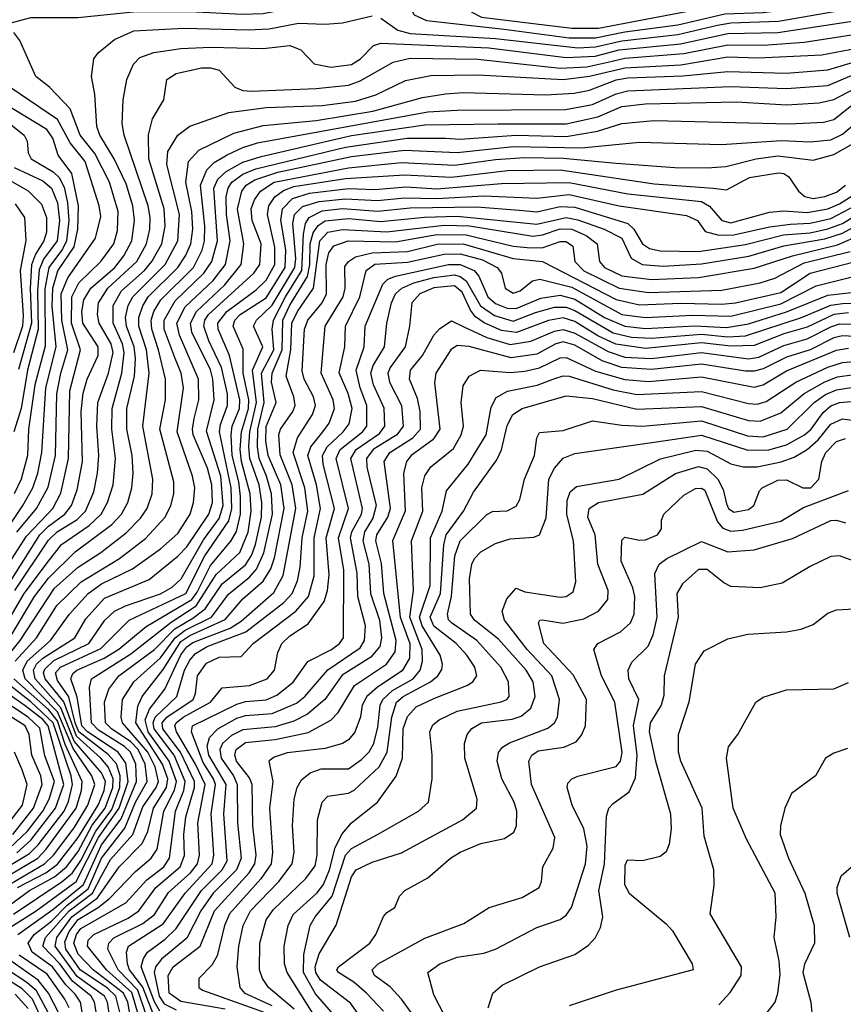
# Model space of a CAD drawing. Extents: x 997026 to 1115308, y 536381 to 619039.
# Tile 165 of 256: x 1023917 to 1026718, y 557927 to 561278. Entities that reach past the tile are written whole.
import ezdxf

# ---------------------------------------------------------------- set-up
doc = ezdxf.new("R2010")
doc.units = 0

msp = doc.modelspace()

# ---------------------------------------------------------------- linework, layer by layer
at = {"layer": '0CON20XD'}
for points in [[(1023855, 561442.5), (1023925, 561410.6), (1024025.7, 561385.7), (1024115, 561370.2), (1024325, 561357.3), (1024715, 561349.7), (1024855, 561371.5), (1024965, 561370.9), (1025115, 561402.2), (1025146.9, 561403.1), (1025395, 561375.6), (1025415, 561363), (1025453.8, 561303.8), (1025487, 561287), (1025795, 561249.2), (1025885, 561249), (1026301.8, 561328.2), (1026505, 561344.6), (1026725.1, 561405.1)], [(1023883.3, 561266.7), (1023954.5, 561285.5), (1024114.8, 561285.2), (1024313.8, 561306.2), (1024495, 561305.7), (1024673.5, 561296.5), (1024745, 561299.7), (1024855, 561321.2), (1025025, 561328.8), (1025143.9, 561353.9), (1025198.9, 561348.9), (1025235, 561336.9), (1025258.1, 561295), (1025300, 561275), (1025564.4, 561245.6), (1025785, 561216.6), (1025875, 561216.2), (1025975, 561237), (1026155, 561260.6), (1026315, 561298.4), (1026445, 561302.5), (1026518.4, 561311.6), (1026725, 561358.5)], [(1025145, 561283.7), (1025202.4, 561242.4), (1025245, 561230.6), (1025534.6, 561214.6), (1025815, 561182.1), (1025875, 561185.4), (1025965, 561206.6), (1026155, 561227.2), (1026290, 561260), (1026335, 561267.5), (1026496.9, 561273.1), (1026765, 561319.9)], [(1023807.4, 559245), (1023985, 559524.6), (1024015, 559554.7), (1024069.8, 559595), (1024092.6, 559625), (1024111.9, 559678.1), (1024130.7, 559775), (1024126.1, 559945), (1024133, 560007), (1024145.9, 560055), (1024183.5, 560135), (1024183.6, 560165), (1024131.3, 560245), (1024128.1, 560285), (1024134.5, 560324.5), (1024158.1, 560365), (1024239.8, 560435), (1024271.1, 560475), (1024297.9, 560525), (1024307.4, 560595), (1024301.7, 560645), (1024279.2, 560719.2), (1024237.7, 560805), (1024189.3, 560885), (1024178.8, 560915), (1024172.1, 561025), (1024161.2, 561085), (1024168.6, 561145), (1024183.1, 561165), (1024239.2, 561210.8), (1024305, 561240), (1024475, 561248.9), (1024693.4, 561243.4), (1024765, 561247.5), (1024865, 561266.8), (1024955, 561263.1), (1025015, 561268), (1025115, 561291.5)], [(1023900, 559335), (1024015, 559506.9), (1024044.3, 559535), (1024112.6, 559577.4), (1024140.9, 559605), (1024168.2, 559671.8), (1024181.2, 559735), (1024185.9, 559795), (1024178.8, 559895), (1024182.2, 559975), (1024218.9, 560075), (1024234.1, 560145), (1024228, 560175), (1024186.5, 560245), (1024181.2, 560275), (1024184.8, 560314.8), (1024216, 560365), (1024314.6, 560455), (1024347.8, 560515), (1024359.5, 560565), (1024360.7, 560605), (1024353.1, 560645), (1024271.6, 560885), (1024265.2, 560925), (1024268.1, 561005), (1024280.7, 561075), (1024303.5, 561126.5), (1024325, 561149.2), (1024373.3, 561166.7), (1024465, 561180.5), (1024565, 561184.5), (1024745, 561179.6), (1024835, 561190.7), (1024872.3, 561175), (1024917.6, 561127.6), (1024975, 561116.6), (1025045, 561125.2), (1025075.2, 561145), (1025119.7, 561190.3), (1025145, 561198.7), (1025512, 561182), (1025775, 561148.9), (1025874, 561154), (1025955, 561175.7), (1026164.1, 561195.9), (1026325, 561231.2), (1026494.9, 561235.1), (1026755.3, 561274.7)], [(1023765, 559250.2), (1023939.9, 559520.1), (1024029.1, 559615), (1024056.5, 559666.5), (1024082.8, 559785), (1024086.8, 560015), (1024122.9, 560155), (1024093.3, 560245), (1024094.5, 560335), (1024117.3, 560382.7), (1024192.7, 560455), (1024237.3, 560515), (1024249.6, 560560.4), (1024251.4, 560625), (1024222.3, 560725), (1024172.2, 560822.2), (1024122.2, 560885), (1024088.6, 560975), (1024018, 561048), (1023971.8, 561085), (1023917.4, 561207.4), (1023896.7, 561235)], [(1023859.8, 559200.2), (1023932.1, 559325), (1024014.4, 559435), (1024058.3, 559491.7), (1024153.1, 559556.9), (1024194.2, 559595), (1024215.8, 559635), (1024234.2, 559695), (1024242.5, 559785), (1024230.4, 559885), (1024230.6, 559955), (1024263.8, 560075), (1024271.8, 560145), (1024266.4, 560175), (1024234.7, 560245), (1024234.9, 560305), (1024263.4, 560355), (1024341.5, 560425), (1024366.2, 560455), (1024400.4, 560515), (1024411.4, 560575), (1024407.6, 560635), (1024355.7, 560805), (1024354.2, 560885.8), (1024368.8, 560941.2), (1024406.5, 561005), (1024416.5, 561075), (1024448.6, 561095), (1024535, 561114.1), (1024565, 561114.8), (1024595, 561106.5), (1024648.4, 561048.4), (1024675, 561037.3), (1024705.4, 561034.6), (1024925, 561044.2), (1025035, 561055.8), (1025075, 561070.5), (1025186.3, 561133.7), (1025245, 561147.6), (1025475, 561143.6), (1025755, 561113.6), (1025845, 561118.1), (1025916.5, 561133.5), (1025975, 561147.5), (1026175, 561163.3), (1026325, 561193.1), (1026445, 561192), (1026585, 561201.4), (1026805, 561235.8)], [(1023887.6, 559182.4), (1023966.8, 559315), (1024015, 559377), (1024105, 559466.7), (1024229.5, 559560.5), (1024262.6, 559595), (1024284.1, 559635), (1024298.4, 559685), (1024302.3, 559735), (1024299.3, 559795), (1024281, 559885), (1024281.2, 559955), (1024307.3, 560065), (1024310, 560125), (1024306.2, 560165), (1024279.9, 560235), (1024276.9, 560265), (1024285.6, 560305), (1024301.9, 560335), (1024411, 560445), (1024454.1, 560525), (1024459.8, 560615), (1024417.5, 560785), (1024421, 560829), (1024455, 560884.6), (1024495, 560915.8), (1024627.4, 560962.6), (1024755, 560979.4), (1024945.7, 560985.7), (1025058.9, 561001.1), (1025128.1, 561021.9), (1025228.7, 561071.3), (1025315, 561088.1), (1025475, 561090.1), (1025765, 561074.9), (1025855, 561086), (1025975, 561114.4), (1026165, 561124.9), (1026325, 561151.2), (1026428.1, 561148.1), (1026645, 561158.1), (1026835, 561194.9)], [(1023854.1, 559085), (1023918.3, 559165), (1024035, 559343.3), (1024115, 559414.9), (1024193, 559465), (1024278.7, 559531.3), (1024327.8, 559582.2), (1024349.8, 559615), (1024366.6, 559665), (1024369.7, 559715), (1024334.9, 559895), (1024357.3, 560075), (1024347.8, 560155), (1024321.8, 560235), (1024321.8, 560265), (1024335, 560304.7), (1024353.6, 560335), (1024454.3, 560435), (1024480, 560475), (1024498.5, 560515), (1024505.1, 560565), (1024502.6, 560625), (1024481.5, 560725), (1024491, 560795), (1024526.2, 560833.8), (1024645, 560892.2), (1024745, 560918.4), (1024925, 560935.3), (1025117.2, 560967.2), (1025286.9, 561013.1), (1025365, 561026.2), (1025425, 561030), (1025705, 561022.9), (1025802.1, 561027.9), (1025855, 561038.6), (1025945, 561073.2), (1025985, 561080.4), (1026172.5, 561087.5), (1026325, 561102.1), (1026525, 561096.7), (1026665, 561107.3), (1026786.1, 561143.9)], [(1023901.6, 559095), (1023973.8, 559175), (1024043.1, 559285), (1024125.4, 559364.6), (1024255.5, 559444.5), (1024345, 559512.1), (1024411.9, 559585), (1024431.2, 559625), (1024440.4, 559665), (1024440.7, 559705), (1024393.7, 559885), (1024412.1, 559985), (1024412, 560055), (1024388.9, 560155), (1024365.7, 560225), (1024363.8, 560255), (1024373, 560285), (1024397.1, 560325), (1024507.8, 560435), (1024536.8, 560493.3), (1024545.6, 560525), (1024546.7, 560575), (1024531.2, 560715), (1024552.9, 560767.1), (1024578.1, 560791.9), (1024621.8, 560818.2), (1024675, 560843.7), (1024725, 560859), (1025305, 560964.2), (1025405, 560970.5), (1025772.6, 560972.6), (1025865, 560989.8), (1025945, 561026.3), (1025985, 561035.8), (1026335, 561050.7), (1026525, 561043.6), (1026665, 561054.1), (1026785, 561104.9)], [(1023807.6, 558292.4), (1024001.5, 558405), (1024032, 558435), (1024102.3, 558527.7), (1024148.1, 558605), (1024172.1, 558675), (1024162, 558705), (1024098.3, 558798.3), (1024045, 558922.8), (1023935.3, 559035), (1023927, 559065), (1023942.2, 559095), (1024021.8, 559165), (1024085, 559253.9), (1024150, 559325), (1024195, 559358.6), (1024300.8, 559409.2), (1024395, 559477), (1024455, 559529.2), (1024496.5, 559595), (1024508.1, 559635), (1024511.7, 559685), (1024503.8, 559725), (1024452.3, 559875), (1024473.3, 560025), (1024465.4, 560075), (1024445.4, 560125), (1024408.2, 560225), (1024408.1, 560255), (1024445, 560321.4), (1024543.2, 560415), (1024570.4, 560455), (1024589.2, 560525), (1024577.3, 560705), (1024590, 560735), (1024618.4, 560761.6), (1024675, 560792.8), (1024737.5, 560812.5), (1025045, 560884), (1025295, 560920.5), (1025544.2, 560924.2), (1025775, 560923.7), (1025882.5, 560947.5), (1025965, 560983), (1026045, 560991.4), (1026355, 560998.3), (1026525, 560988.2), (1026635.2, 560995.2), (1026685, 561006), (1026805, 561068.8)], [(1023906.4, 559533.6), (1023973.8, 559615), (1024013, 559687), (1024038.1, 559795), (1024043.3, 560005), (1024056.2, 560075), (1024079.9, 560155), (1024059.5, 560255), (1024058.2, 560345), (1024080.3, 560399.7), (1024174.4, 560535), (1024192.1, 560607.9), (1024187.1, 560645), (1024138.8, 560795), (1024088.6, 560858.6), (1024045, 560938.8), (1023855, 561067.8)], [(1023754, 559366), (1023927, 559625), (1023960.8, 559685), (1023978.6, 559735), (1023992.1, 559805), (1024005.7, 560025), (1024041.2, 560165), (1024026.6, 560303.4), (1024028.8, 560365), (1024046.6, 560423.4), (1024101.5, 560505), (1024114.7, 560565), (1024116.3, 560645), (1024093.5, 560755), (1024047.1, 560817.1), (1024029.7, 560875), (1024009.4, 560905), (1023826.6, 561015)], [(1023909.5, 558325), (1024005.5, 558374.5), (1024045, 558403.9), (1024115, 558495.1), (1024183.4, 558605), (1024203.8, 558655), (1024207.9, 558685), (1024195.3, 558715), (1024102.3, 558822.3), (1024056.4, 558936.4), (1023969.5, 559035), (1023963.8, 559065), (1023973.9, 559085), (1023995, 559105), (1024104, 559175), (1024141.2, 559238.8), (1024205, 559309), (1024357, 559373), (1024455, 559452.1), (1024485, 559484.5), (1024560.1, 559595), (1024571.9, 559635), (1024570.4, 559695), (1024555, 559752), (1024507.1, 559865), (1024504.1, 559885), (1024510.4, 559920.4), (1024525.9, 559985), (1024524.9, 560055), (1024460.2, 560205), (1024451.2, 560245), (1024479.5, 560300.5), (1024575, 560391.1), (1024616.6, 560445), (1024632.1, 560525), (1024619.8, 560615), (1024619.3, 560675), (1024625.4, 560705), (1024637.6, 560725), (1024675, 560752.7), (1024719.9, 560770.1), (1025025, 560843.8), (1025234.7, 560875.3), (1025365, 560874.7), (1025415, 560872.1), (1025605, 560884.7), (1025775, 560880.6), (1025881.6, 560898.4), (1025965, 560925.2), (1026075, 560934.8), (1026535, 560923.9), (1026650.9, 560929.1), (1026685, 560938.3), (1026756.9, 560995)], [(1023865, 558252.7), (1023949.5, 558315), (1024035, 558360.8), (1024075.9, 558395), (1024115, 558446.8), (1024163.4, 558536.6), (1024207.2, 558595), (1024233.2, 558665), (1024234.1, 558695), (1024217.4, 558735), (1024193.1, 558765), (1024109.4, 558839.4), (1024066.7, 558956.7), (1024002.8, 559035), (1023997.9, 559055), (1024002.1, 559067.9), (1024032.8, 559097.2), (1024151.4, 559155), (1024205.9, 559235), (1024238.8, 559265), (1024276.1, 559283.9), (1024395, 559324.6), (1024435, 559347.3), (1024465.8, 559375), (1024541.7, 559508.3), (1024595, 559580.8), (1024608.2, 559625), (1024601, 559725), (1024552.3, 559877.7), (1024577.9, 559985), (1024573.6, 560055), (1024565, 560086.7), (1024502, 560215), (1024497.2, 560245), (1024517.9, 560285), (1024614.6, 560375.4), (1024669.7, 560445), (1024679.2, 560515), (1024657.1, 560632.9), (1024671.6, 560695), (1024687.2, 560715), (1024716.4, 560733.6), (1024795, 560759), (1025045, 560812.1), (1025225, 560834.1), (1025405, 560826), (1025596.6, 560846.6), (1025827.4, 560842.6), (1026025, 560861.5), (1026303.5, 560853.5), (1026507.3, 560867.3), (1026605, 560862.4), (1026675, 560869.1), (1026715, 560888.5), (1026775, 560939.8)], [(1023882.2, 560925), (1023931.6, 560885), (1023941.9, 560865), (1023945.8, 560825), (1023955.3, 560805), (1024029.9, 560759.9), (1024051, 560741), (1024067.9, 560707.9), (1024079.3, 560655), (1024083.7, 560595), (1024076, 560525), (1024062.7, 560497.3), (1024015.4, 560435), (1024001.7, 560361.7), (1024003.2, 560166.8), (1023968.1, 560035), (1023946.5, 559885), (1023942.9, 559795), (1023921.8, 559715), (1023897.5, 559665)], [(1023896, 558234), (1024061.4, 558345), (1024095.8, 558374.2), (1024125, 558416.5), (1024175, 558516.6), (1024229.5, 558590.5), (1024256.8, 558665), (1024258.6, 558705), (1024245.3, 558745.3), (1024217.7, 558777.7), (1024118.1, 558855), (1024105, 558884.9), (1024083.6, 558973.6), (1024045, 559029.6), (1024038.5, 559055), (1024055, 559074.9), (1024192, 559138), (1024288.4, 559235), (1024482.2, 559325), (1024546.7, 559453.3), (1024627.6, 559572.4), (1024637.7, 559615), (1024636.3, 559685), (1024596.5, 559875), (1024599.7, 559900.3), (1024623.2, 559965), (1024622.9, 560005), (1024602.8, 560095), (1024559.8, 560185), (1024542.8, 560235), (1024546.5, 560255), (1024559, 560275), (1024609.2, 560320.8), (1024713.1, 560415), (1024733.9, 560445), (1024737.9, 560515), (1024707.6, 560595), (1024704.3, 560635), (1024714.8, 560665), (1024735.5, 560695), (1024782.3, 560725), (1025035, 560774.5), (1025215, 560792.4), (1025395, 560782.9), (1025535, 560802.9), (1025635, 560809.2), (1025765, 560806.6), (1025945, 560789.3), (1026145, 560775.5), (1026255, 560774.5), (1026318, 560778), (1026421.4, 560805), (1026495, 560814.3), (1026615, 560800.3), (1026685, 560819.7), (1026795, 560881.7)], [(1023844.2, 558165), (1023972.1, 558245), (1024109.2, 558345), (1024185, 558494.5), (1024254.7, 558595), (1024285.3, 558685), (1024278, 558748), (1024251.9, 558785), (1024147.7, 558855), (1024128, 558875), (1024112.5, 558972.5), (1024090.8, 559035), (1024096.8, 559053.2), (1024111, 559065), (1024203.7, 559105), (1024254.1, 559135.9), (1024346.4, 559213.6), (1024501.9, 559305), (1024520.2, 559329.8), (1024565, 559420.3), (1024635, 559502.9), (1024653.6, 559536.4), (1024667.5, 559595), (1024667.9, 559655), (1024661.9, 559705), (1024639.5, 559795), (1024635.3, 559865), (1024639.7, 559895), (1024664.1, 559955), (1024665.6, 559985), (1024630.2, 560135), (1024591.6, 560225), (1024590.9, 560245), (1024620.8, 560285), (1024721, 560359), (1024755, 560391.9), (1024784.5, 560445), (1024783.8, 560503.8), (1024758.9, 560615), (1024763.8, 560645), (1024784.8, 560675.2), (1024813.3, 560696.7), (1024849.1, 560710.9), (1025025, 560737.4), (1025225, 560750.3), (1025385, 560741.9), (1025575.1, 560765.1), (1025755, 560767.4), (1026075, 560720), (1026275, 560704.8), (1026320.7, 560699.3), (1026398.6, 560741.4), (1026496.8, 560756.8), (1026515, 560754.2), (1026533, 560743), (1026565.9, 560695), (1026586.4, 560676.4), (1026615, 560670.1), (1026655, 560676.7), (1026695, 560691.3), (1026725.2, 560715)], [(1023897.9, 560775), (1023995, 560729.7), (1024024.5, 560705), (1024045, 560655.4), (1024052.4, 560595), (1024043.6, 560525), (1023997.1, 560462.9), (1023983.2, 560426.8), (1023977.3, 560355), (1023979.6, 560225), (1023943.1, 560085), (1023921.4, 559955), (1023896.8, 559875)], [(1023835, 560758.4), (1023945, 560695.2), (1023990.4, 560650.4), (1024007.5, 560605), (1024007.3, 560555), (1023998.8, 560525), (1023969.8, 560480.2), (1023956.3, 560443.7), (1023951.8, 560365), (1023956.5, 560245), (1023912.9, 560087.1)], [(1023909.8, 558165), (1024029.8, 558250.2), (1024133.8, 558335), (1024195, 558470.4), (1024261.2, 558558.8), (1024313.7, 558685), (1024311.6, 558745), (1024293.2, 558785), (1024272.6, 558805), (1024185, 558860.1), (1024160.4, 558885), (1024154.2, 559005.8), (1024160.4, 559035), (1024295, 559119.7), (1024431.8, 559228.2), (1024516.7, 559283.3), (1024585, 559389.7), (1024665, 559465.2), (1024693.7, 559533.7), (1024703.6, 559605), (1024700.7, 559665), (1024670.6, 559775), (1024666.1, 559815), (1024670.6, 559875), (1024695, 559954.7), (1024696.1, 559985), (1024676.7, 560075), (1024676.9, 560156.9), (1024642.2, 560235), (1024648.5, 560255), (1024666.4, 560275), (1024755, 560332), (1024820, 560435), (1024821.2, 560495), (1024804.2, 560595.8), (1024810.7, 560635), (1024845, 560669.3), (1024902.8, 560687.2), (1025035, 560703.4), (1025125, 560700.2), (1025230.9, 560709.1), (1025335, 560702.5), (1025555, 560720.1), (1025785, 560723.9), (1025985.1, 560685.1), (1026235, 560659.4), (1026263.2, 560643.2), (1026305, 560595.2), (1026335, 560586.3), (1026466.6, 560623.4), (1026515, 560628.1), (1026595, 560621.6), (1026665, 560634.5), (1026705, 560651.9), (1026785, 560702.8)], [(1024133.3, 557875), (1024123.7, 557935), (1024105, 557962.2), (1024073.3, 557993.3), (1024028.4, 558055), (1023958.6, 558105), (1023945.9, 558135), (1023965.4, 558165), (1024025, 558210.5), (1024077.5, 558265), (1024149.8, 558320.2), (1024195.3, 558425), (1024273.8, 558526.2), (1024310.1, 558615), (1024349.9, 558685), (1024342.8, 558745), (1024319.1, 558795), (1024295, 558820.3), (1024228.5, 558865), (1024208.9, 558885), (1024204.6, 558955), (1024219.9, 559000.1), (1024253.3, 559045), (1024375, 559134.7), (1024444.6, 559205.4), (1024505, 559241.1), (1024547, 559273), (1024605, 559358.8), (1024685, 559422.5), (1024705, 559454.8), (1024718.2, 559491.8), (1024738.5, 559585), (1024740, 559635), (1024730.8, 559695), (1024698.8, 559785), (1024695.8, 559825), (1024699.1, 559875), (1024721.8, 559975), (1024708.7, 560085), (1024743.2, 560165), (1024711.4, 560235), (1024722.4, 560255), (1024775, 560306.7), (1024852.3, 560435), (1024855.3, 560465), (1024845.5, 560585), (1024851.4, 560615), (1024878.1, 560641.9), (1024935, 560659.8), (1025025, 560669), (1025133, 560663), (1025225, 560672.2), (1025335, 560670), (1025495, 560678.2), (1025675, 560671.3), (1025785, 560682.9), (1025955, 560644.2), (1026185, 560611.9), (1026221.8, 560595), (1026247.6, 560557.6), (1026294.4, 560544.4), (1026345, 560546.3), (1026466.6, 560573.4), (1026537.7, 560582.3), (1026605, 560585.8), (1026675, 560601.1), (1026805, 560669.9)], [(1023900.9, 560650.9), (1023932.4, 560605), (1023937.2, 560527.2), (1023918, 560425), (1023928.5, 560271.5), (1023925.6, 560235), (1023895.5, 560144.5)], [(1024181.5, 557875), (1024171.2, 557935), (1024159.6, 557955), (1024095.9, 558006), (1024052.6, 558065), (1023995.3, 558125), (1024004.4, 558155), (1024085, 558245), (1024164.7, 558305.3), (1024195.3, 558364.7), (1024225, 558419.9), (1024301.3, 558505), (1024335, 558599.8), (1024380.9, 558665), (1024388.3, 558685), (1024377.1, 558735), (1024352.8, 558785), (1024266.5, 558885), (1024261.3, 558905), (1024266.4, 558965), (1024304.8, 559025), (1024395, 559106.5), (1024445.7, 559175), (1024479.2, 559200.8), (1024568.8, 559245), (1024626.7, 559323.3), (1024698.6, 559381.4), (1024722.2, 559407.8), (1024746.6, 559463.4), (1024776.8, 559595), (1024773.4, 559665), (1024755.6, 559725), (1024731.2, 559785), (1024724.9, 559825), (1024726.2, 559885), (1024747.9, 559975), (1024738.8, 560075), (1024780.4, 560155), (1024775.6, 560225), (1024780.1, 560255), (1024820.6, 560335), (1024876.1, 560425), (1024881.3, 560548.7), (1024889.1, 560585), (1024901.5, 560605), (1024945, 560627.9), (1025015, 560635.4), (1025135, 560626.4), (1025245, 560637.7), (1025471.7, 560641.7), (1025615, 560630.1), (1025675, 560624.2), (1025755, 560642.1), (1025805, 560639.8), (1025984.7, 560584.7), (1026005.8, 560565.8), (1026035, 560514.8), (1026058.9, 560498.9), (1026095, 560491.5), (1026225, 560488.9), (1026385, 560513.4), (1026513.9, 560546.1), (1026605, 560553.3), (1026665, 560566.6), (1026715, 560585.1), (1026783.1, 560626.9)], [(1024224.1, 557875), (1024215.5, 557935), (1024205.1, 557955), (1024112.1, 558022.1), (1024037.1, 558125), (1024043, 558155), (1024094.5, 558225.5), (1024180.7, 558289.3), (1024254.6, 558395), (1024333.4, 558475), (1024352.3, 558515), (1024372, 558595), (1024416, 558665), (1024419.9, 558695), (1024402.6, 558745), (1024311.4, 558885), (1024317.9, 558942.1), (1024333.6, 558975), (1024405, 559067.1), (1024465, 559161.7), (1024495, 559182.8), (1024615, 559236.3), (1024675, 559307.6), (1024745, 559367.3), (1024770.8, 559409.2), (1024783.3, 559446.7), (1024816.1, 559615), (1024804.5, 559695), (1024761.6, 559795), (1024753.6, 559843.6), (1024755, 559893.3), (1024789.4, 559975), (1024773.2, 560045), (1024774.9, 560075), (1024809, 560155), (1024811.8, 560255), (1024835, 560306.3), (1024895.5, 560404.5), (1024903.7, 560445), (1024904.8, 560515.2), (1024915, 560553.2), (1024931.8, 560578.2), (1024955, 560593.1), (1025035, 560601.8), (1025145, 560590.9), (1025293.9, 560606.1), (1025405, 560610), (1025675, 560582.1), (1025775, 560604.5), (1025815, 560597.1), (1025904.7, 560564.7), (1025964.1, 560534.1), (1025996.8, 560466.8), (1026033.5, 560445), (1026105, 560438.9), (1026235, 560447.7), (1026396.3, 560473.7), (1026515, 560508.6), (1026655, 560532.2), (1026715, 560552), (1026795, 560595.8)], [(1024268.9, 557855), (1024243.3, 557955), (1024215, 557982.2), (1024122.7, 558045), (1024073.4, 558115), (1024069.9, 558139.9), (1024084.6, 558175), (1024115, 558215.6), (1024183.5, 558256.5), (1024222.2, 558287.8), (1024310.5, 558379.5), (1024364, 558425), (1024384.2, 558455.8), (1024407.1, 558585), (1024443.5, 558656.5), (1024450, 558685), (1024425.3, 558755), (1024353.2, 558855), (1024343, 558895), (1024357.9, 558932.1), (1024410.4, 558999.6), (1024465, 559116.6), (1024485, 559144), (1024505, 559158.4), (1024632.1, 559207.9), (1024669.3, 559230.7), (1024780.7, 559329.3), (1024813, 559387), (1024855.3, 559615), (1024843.5, 559695), (1024802.6, 559797.4), (1024798.4, 559865), (1024803.8, 559885), (1024845.8, 559944.2), (1024853.2, 559965), (1024849.4, 559995), (1024823, 560065), (1024838.4, 560155), (1024842.1, 560245), (1024861, 560285), (1024916.4, 560365), (1024937.1, 560525), (1024965, 560554.9), (1025015, 560563.8), (1025165, 560556.5), (1025360.8, 560579.2), (1025446.2, 560576.2), (1025661.7, 560541.7), (1025695, 560545.7), (1025755, 560566.6), (1025795, 560564.7), (1025843.4, 560543.4), (1025880.2, 560515), (1025888.4, 560455), (1025905.3, 560435), (1025965, 560406.6), (1026065, 560393.6), (1026225, 560400.6), (1026415, 560432.6), (1026545.2, 560474.8), (1026698.3, 560511.7), (1026855, 560579.7)], [(1024294.9, 557875), (1024284.6, 557935), (1024270.2, 557965), (1024167, 558045), (1024115, 558098.1), (1024100.7, 558135), (1024109.4, 558165), (1024124.1, 558185), (1024277.6, 558272.4), (1024349.3, 558350.7), (1024406.6, 558395), (1024426.6, 558425), (1024446.1, 558585), (1024474.7, 558655.3), (1024479.5, 558685), (1024441.6, 558775), (1024373.6, 558865), (1024370, 558885), (1024377.3, 558905), (1024451.6, 558975), (1024477.3, 559065), (1024495, 559098.9), (1024515, 559120.9), (1024554.3, 559145), (1024685.4, 559194.6), (1024815.3, 559294.7), (1024843.5, 559325), (1024861.6, 559368.4), (1024870.5, 559415), (1024876.9, 559515), (1024897, 559605), (1024886.4, 559685), (1024846.6, 559805), (1024861.7, 559855), (1024912.9, 559935), (1024922.4, 559965), (1024916.1, 559995), (1024884.2, 560055), (1024877, 560083), (1024884.9, 560225), (1024896.2, 560255), (1024944.8, 560315), (1024960.6, 560345), (1024959.1, 560445), (1024968.5, 560485), (1024985, 560508.1), (1025034.3, 560525.7), (1025195, 560522), (1025335, 560547), (1025435, 560546.2), (1025595, 560507.4), (1025655, 560501.3), (1025697, 560503), (1025755, 560523.2), (1025775, 560523.3), (1025797.6, 560507.6), (1025804.8, 560455), (1025835, 560423.1), (1025955, 560364), (1026055, 560349.5), (1026305, 560357.6), (1026435, 560382.1), (1026485, 560398.9), (1026585, 560450.3), (1026740.6, 560489.4)], [(1024322.8, 557882.8), (1024297.6, 557967.6), (1024211.9, 558045), (1024146.9, 558125), (1024150, 558145), (1024168.5, 558165), (1024285, 558220.9), (1024321.6, 558245), (1024379.7, 558325), (1024462.4, 558395), (1024476.6, 558433.3), (1024474.9, 558505), (1024481.8, 558565), (1024511.3, 558665), (1024511.6, 558685), (1024463.8, 558785), (1024403.4, 558865), (1024401.2, 558885), (1024417.5, 558905), (1024506.4, 558965), (1024514.5, 558985), (1024521.8, 559045), (1024551.4, 559088.6), (1024595, 559108.5), (1024669.6, 559110.4), (1024711.2, 559155), (1024856, 559265), (1024899.4, 559315), (1024917.9, 559385), (1024918.4, 559515), (1024940.2, 559615), (1024926.4, 559695), (1024896.3, 559795), (1024906.3, 559825), (1024947.7, 559875), (1024969.1, 559905), (1024987, 559955), (1024982.7, 559985), (1024942, 560075), (1024955.5, 560235), (1025017, 560335), (1025023.4, 560365), (1025022.2, 560437.8), (1025034.4, 560455.6), (1025059, 560471), (1025115.6, 560484.4), (1025235, 560489.8), (1025336.1, 560513.9), (1025425.1, 560515.1), (1025595, 560465.5), (1025695.1, 560455.1), (1025945, 560325.9), (1026025, 560307.9), (1026165, 560313.2), (1026305, 560309.6), (1026351.1, 560315), (1026505, 560350), (1026604.8, 560415.2), (1026755, 560454.5)], [(1024345.1, 557895), (1024318.5, 557975), (1024251.7, 558045), (1024216.5, 558115), (1024219.4, 558135), (1024236.8, 558153.2), (1024335, 558202.8), (1024375, 558232.7), (1024422.3, 558307.7), (1024497.2, 558375), (1024520.8, 558405), (1024527.7, 558435), (1024522.4, 558545), (1024547, 558675), (1024514, 558744), (1024450.4, 558855), (1024444.6, 558875), (1024448.5, 558885), (1024472.7, 558905), (1024566, 558955), (1024605, 559004.6), (1024698.2, 559011.8), (1024758.2, 559035), (1024783.3, 559065), (1024794.8, 559125), (1024808.5, 559155), (1024835, 559181.5), (1024897.8, 559222.2), (1024951.6, 559298.4), (1024963, 559335), (1024969, 559389), (1024959.4, 559515), (1024986.8, 559615), (1024948.4, 559765), (1024946.1, 559795), (1024962.6, 559825), (1025017.2, 559875), (1025036.7, 559903.3), (1025047.2, 559955), (1025033.6, 560006.4), (1025003.6, 560076.4), (1025022.2, 560165), (1025025.2, 560235), (1025074, 560335), (1025095, 560424.6), (1025125, 560446.2), (1025235, 560452.9), (1025360.3, 560479.7), (1025415, 560481.6), (1025490.6, 560460.6), (1025540.2, 560435), (1025554.7, 560415), (1025567.2, 560365), (1025595, 560347), (1025619.3, 560355), (1025660.7, 560389.3), (1025685.2, 560394.8), (1025795, 560367.6), (1025965, 560275.3), (1026045, 560264.9), (1026205, 560272.3), (1026335, 560269.4), (1026505, 560310.6), (1026625, 560372.6), (1026775, 560409.7)], [(1024370.9, 557895), (1024335.9, 557985.9), (1024290.1, 558045), (1024283.3, 558065), (1024279.7, 558105), (1024287.1, 558125), (1024405, 558201.3), (1024479.7, 558305), (1024571.5, 558405), (1024577.2, 558435), (1024567.5, 558575), (1024582.2, 558675), (1024575.6, 558695), (1024540.2, 558749.8), (1024500.8, 558855), (1024504.5, 558875.5), (1024655, 558949.1), (1024685, 558957.6), (1024755, 558963.7), (1024791.2, 558978.8), (1024846.5, 559023.5), (1024896.2, 559093.8), (1024977.5, 559135), (1025004.1, 559155), (1025017.8, 559175), (1025019, 559405), (1025000.5, 559515), (1025035.1, 559615), (1024993.2, 559785), (1025006.2, 559815), (1025083, 559875), (1025096.7, 559895), (1025097.1, 559965), (1025075, 560025.3), (1025060.8, 560085), (1025088.1, 560165), (1025091.5, 560235), (1025151.6, 560378.4), (1025168.8, 560395), (1025194.5, 560405.5), (1025375.1, 560444.9), (1025415.1, 560444.9), (1025461.9, 560425), (1025478, 560405), (1025508.3, 560335), (1025535, 560312.6), (1025575, 560296.8), (1025605, 560295.1), (1025689.4, 560330.6), (1025755, 560341), (1025805, 560326.5), (1025905.2, 560265), (1025975, 560234.6), (1026045, 560227.7), (1026213.3, 560236.7), (1026321, 560231), (1026395, 560243.1), (1026525, 560283.4), (1026665, 560340.5), (1026795, 560355.1)], [(1024393.7, 557903.7), (1024375.3, 557935.3), (1024330.2, 558055), (1024337.3, 558082.7), (1024350.8, 558105), (1024411, 558149), (1024448.7, 558185), (1024535.2, 558314.8), (1024605.6, 558385), (1024622.3, 558415), (1024611.1, 558575), (1024618.6, 558675), (1024559.8, 558775), (1024554.7, 558805.3), (1024561.9, 558835), (1024590, 558865), (1024655, 558901.1), (1024685, 558909.9), (1024775, 558917.4), (1024858.1, 558951.9), (1024886.4, 558975), (1024964.7, 559065.3), (1025075, 559140.7), (1025089.5, 559165), (1025092.3, 559215), (1025066.2, 559315), (1025064.5, 559395), (1025041.8, 559515), (1025046.6, 559535), (1025078.8, 559595), (1025082.1, 559615), (1025042.3, 559785), (1025060.9, 559815), (1025140.5, 559869.5), (1025158.6, 559895), (1025155.8, 559955.8), (1025119.6, 560035), (1025110.9, 560075), (1025118.8, 560101.2), (1025157, 560165), (1025165.6, 560245), (1025181.4, 560315), (1025195.2, 560345), (1025216.1, 560365), (1025257.2, 560382.8), (1025325, 560400.8), (1025395, 560410.1), (1025415, 560404.5), (1025435, 560389.9), (1025484.3, 560304.3), (1025531.6, 560271.6), (1025595, 560252.4), (1025671.2, 560281.2), (1025735, 560299.6), (1025775, 560300.1), (1025805, 560288.8), (1025935, 560212.8), (1025997.2, 560197.2), (1026065, 560194.1), (1026235, 560207.4), (1026325, 560199.3), (1026385, 560202.7), (1026575.5, 560264.5), (1026675, 560306.3), (1026715, 560312.7), (1026795, 560313.3)], [(1026735, 560280.6), (1026685.5, 560274.5), (1026595, 560231.6), (1026515, 560208.8), (1026415, 560169.5), (1026335, 560166.9), (1026235, 560178.6), (1026045, 560159.1), (1025944.1, 560174.1), (1025882.7, 560202.7), (1025805, 560250.5), (1025765, 560263.4), (1025715, 560254.3), (1025606.7, 560213.3), (1025555, 560220.6), (1025496.3, 560246.3), (1025466.7, 560266.7), (1025449.5, 560289.5), (1025421.1, 560351.1), (1025395, 560372.1), (1025325, 560366.1), (1025277.4, 560345), (1025249.8, 560315), (1025242.7, 560235), (1025227.4, 560165), (1025176.8, 560095), (1025168.6, 560075), (1025173.9, 560045), (1025214.8, 559965), (1025220.5, 559895), (1025199.5, 559865), (1025118.9, 559815), (1025095.9, 559785), (1025096.7, 559755), (1025128.5, 559625), (1025118, 559582), (1025089.5, 559535), (1025083.9, 559505), (1025104.5, 559425), (1025109.4, 559325), (1025140.1, 559235), (1025146.8, 559175), (1025141.3, 559145), (1025111.3, 559108.7), (1025013.1, 559046.9), (1024954.8, 558965), (1024895.7, 558914.3), (1024848.6, 558891.4), (1024785, 558871.9), (1024675, 558861), (1024637.4, 558842.6), (1024606, 558815), (1024597.6, 558795), (1024601.5, 558765), (1024644.1, 558705), (1024656.7, 558675), (1024657.3, 558545), (1024670, 558425), (1024653.9, 558385), (1024574.6, 558305), (1024532.3, 558245), (1024485, 558152.8), (1024399, 558081), (1024378.1, 558055), (1024373.9, 558035), (1024390.8, 557955), (1024408.4, 557928.4), (1024448.9, 557908.9)], [(1024615, 557911), (1024465, 557936.7), (1024425.5, 557965), (1024421.1, 558025), (1024438.4, 558055), (1024530.6, 558125), (1024579.1, 558245), (1024697, 558375), (1024715.9, 558405), (1024720.7, 558435), (1024709, 558535), (1024707.2, 558675), (1024697.8, 558697.8), (1024653.6, 558755), (1024648, 558775), (1024653, 558795), (1024685, 558818.5), (1024785, 558828.3), (1024897.2, 558852.8), (1024975, 558894.8), (1024999.5, 558920.5), (1025055, 559011.7), (1025163.9, 559085), (1025193.5, 559126.5), (1025196.8, 559165), (1025155.6, 559325), (1025147.6, 559427.6), (1025128.2, 559505), (1025131, 559525), (1025169.1, 559585), (1025177.8, 559615), (1025155.9, 559775), (1025175.2, 559805), (1025254.1, 559855), (1025279.5, 559885), (1025279, 559945), (1025269.4, 559989.4), (1025242, 560055), (1025245.7, 560085), (1025286.4, 560135), (1025325, 560204.6), (1025345, 560227.1), (1025385, 560253.6), (1025427.2, 560232.8), (1025505, 560197.1), (1025585, 560173.2), (1025655, 560183.9), (1025735, 560218), (1025765, 560223.6), (1025805, 560211.5), (1025918.5, 560148.5), (1025975, 560129.8), (1026065, 560124.6), (1026235, 560145.6), (1026395, 560124.2), (1026429.9, 560130.1), (1026515, 560169.2), (1026595, 560191.7), (1026675, 560233.3), (1026705, 560242.7), (1026795, 560242.5)], [(1026795, 560197.4), (1026715, 560202.7), (1026685, 560195.3), (1026605.1, 560154.9), (1026525, 560129.6), (1026445, 560090), (1026415, 560081.7), (1026385, 560081.6), (1026235, 560105.7), (1026065, 560088.1), (1025965, 560094.7), (1025897.1, 560117.1), (1025805, 560171), (1025765, 560181.8), (1025739.8, 560175), (1025675, 560140.3), (1025587.7, 560127.7), (1025445, 560165.8), (1025405, 560169.2), (1025383.4, 560155), (1025331.9, 560075), (1025327.7, 560042.3), (1025345.6, 559885), (1025321.6, 559848.4), (1025247.7, 559795), (1025231.7, 559775), (1025222.4, 559735), (1025228, 559605), (1025184.8, 559505), (1025210.3, 559245), (1025243.1, 559155), (1025241.9, 559105), (1025217.8, 559062.2), (1025133.1, 559006.9), (1025097.3, 558975), (1025081.8, 558945), (1025075.2, 558905.2), (1025056.8, 558853.2), (1025035, 558827.2), (1025015, 558815.3), (1024955, 558797.8), (1024826.7, 558783.3), (1024781.7, 558768.3), (1024764.5, 558755), (1024777.8, 558685), (1024766.2, 558595), (1024776.6, 558445), (1024771.9, 558405), (1024736.2, 558353.8), (1024630, 558235), (1024612.7, 558195), (1024588.2, 558091.8), (1024569.8, 558060.2), (1024526.2, 558015), (1024526.2, 557985), (1024538.8, 557975), (1024745, 557901.6)], [(1024775, 557921.9), (1024683.5, 557963.5), (1024666.6, 557985), (1024656.7, 558055), (1024661.5, 558125), (1024676.2, 558195), (1024701.4, 558245), (1024798.3, 558345), (1024843, 558405), (1024850.6, 558445), (1024844, 558535), (1024850, 558625), (1024860.5, 558665), (1024875, 558691.1), (1024904.9, 558715.2), (1024941.8, 558728.2), (1025035, 558728.5), (1025079.3, 558760.7), (1025105, 558786.4), (1025121, 558815), (1025135, 558870), (1025142.8, 558945), (1025151.6, 558965), (1025185, 558995.3), (1025254.5, 559035), (1025278.6, 559065), (1025286.8, 559095), (1025285.9, 559135), (1025243.9, 559245), (1025255.4, 559335), (1025249.2, 559505), (1025287.7, 559605), (1025284.8, 559685), (1025294.4, 559725.6), (1025315, 559756.8), (1025391.7, 559818.3), (1025417.8, 559865), (1025425.7, 559895), (1025417.6, 559975), (1025425, 560032), (1025444.8, 560065.2), (1025483.8, 560085), (1025585, 560077.3), (1025635, 560081.7), (1025685, 560092.8), (1025755, 560127), (1025775, 560128.9), (1025875, 560082.2), (1025975, 560053.2), (1026055, 560047.1), (1026235, 560062.3), (1026415, 560027.8), (1026445, 560035.7), (1026525, 560082.8), (1026695, 560153.7), (1026735, 560159.7)], [(1024850.4, 557910.4), (1024762.3, 557985), (1024742.7, 558015), (1024732.2, 558045), (1024733.8, 558135), (1024754.4, 558215), (1024779.7, 558250.3), (1024890, 558355), (1024921.4, 558398.6), (1024928.3, 558435), (1024930, 558555), (1024945.2, 558614.8), (1024965, 558635.4), (1025035, 558646.1), (1025054.1, 558655.9), (1025138.9, 558735), (1025166.6, 558785), (1025182.4, 558905), (1025197.8, 558955), (1025220.6, 558975), (1025313.5, 559025), (1025338.4, 559045), (1025352.8, 559067.2), (1025354.7, 559085.3), (1025346.1, 559115), (1025285.4, 559215), (1025276.6, 559245), (1025312.2, 559352.2), (1025314, 559515), (1025353, 559605), (1025368.4, 559675), (1025442, 559765), (1025503.3, 559865), (1025520, 559960), (1025537.3, 559992.7), (1025576.2, 560013.8), (1025676.1, 560033.9), (1025737, 560057), (1025765, 560065.9), (1025785, 560064.8), (1025935, 560018), (1026015, 560002.7), (1026235, 560012.5), (1026395, 559971.7), (1026425, 559969.7), (1026455, 559978.6), (1026556.7, 560045), (1026665, 560096), (1026715, 560111.4), (1026755, 560114.9)], [(1024934, 557864), (1024826, 558035), (1024816.7, 558065), (1024816.2, 558125), (1024830.2, 558195), (1024847.2, 558232.8), (1024927.4, 558305), (1024950.4, 558335), (1024970.3, 558385), (1024989.6, 558460.4), (1025013.1, 558506.9), (1025045.2, 558544.8), (1025133.2, 558615), (1025196.7, 558703.3), (1025218.4, 558765), (1025220.8, 558865), (1025235, 558907.1), (1025265, 558939.5), (1025325, 558967.6), (1025437.8, 559012.2), (1025458.2, 559025), (1025471.2, 559045), (1025464.2, 559075), (1025437.4, 559115), (1025401.6, 559155), (1025325, 559213.8), (1025312.1, 559245), (1025348.1, 559325), (1025359.1, 559490.9), (1025366.9, 559525), (1025425.9, 559605), (1025460, 559670), (1025539.9, 559780.1), (1025555.2, 559814.8), (1025575, 559897.5), (1025594.2, 559935), (1025625, 559954.8), (1025775, 559998.1), (1025865, 559988.9), (1026015, 559952.4), (1026235, 559961.5), (1026395, 559914.6), (1026435, 559912.1), (1026505, 559940.7), (1026584.2, 560005.8), (1026655, 560045.8), (1026697.7, 560062.3), (1026755, 560071)], [(1025015.8, 557855.8), (1024923.2, 557963.2), (1024881.3, 558035), (1024883.1, 558096.9), (1024904.8, 558195), (1024922, 558225), (1024979, 558295), (1025025, 558434.8), (1025045, 558457.2), (1025133.8, 558505), (1025272.5, 558585), (1025307.5, 558615), (1025319.6, 558695), (1025319.7, 558775), (1025311.2, 558855), (1025321.7, 558878.3), (1025343.1, 558895), (1025405, 558924.5), (1025553.6, 558956.4), (1025573.3, 558965), (1025580.8, 558975), (1025578.6, 559025), (1025553.1, 559075), (1025471.6, 559165), (1025384.8, 559225), (1025375.4, 559235.4), (1025371.1, 559255), (1025384.7, 559315), (1025396.8, 559453.2), (1025415, 559504.7), (1025505, 559594.7), (1025525, 559604.1), (1025575, 559606.9), (1025605, 559622.2), (1025617.2, 559645), (1025633.8, 559715), (1025667.6, 559795), (1025675.5, 559855), (1025685, 559872.9), (1025765, 559880.3), (1025865, 559912.6), (1025965, 559898.1), (1026035, 559894.9), (1026235, 559913.4), (1026392.2, 559862.2), (1026445, 559858.7), (1026527.1, 559885), (1026619.2, 559975), (1026657.6, 560002.4), (1026695, 560018.5), (1026745, 560026)], [(1025146.8, 557785), (1025041.7, 557931.7), (1024939.3, 558009.3), (1024923.3, 558035), (1024921.2, 558055), (1024935, 558099.1), (1024993, 558197), (1025045, 558360.9), (1025060.8, 558385), (1025115, 558410.5), (1025215, 558443.1), (1025422.9, 558555), (1025470, 558595), (1025472.4, 558625), (1025430.5, 558765), (1025429.4, 558815), (1025438, 558845), (1025453.8, 558866.2), (1025487.8, 558885), (1025591.9, 558898.1), (1025621.9, 558908.1), (1025654.9, 558935.1), (1025669.8, 558975), (1025662.4, 559025), (1025639, 559065), (1025545, 559170), (1025463.3, 559235), (1025449.5, 559255), (1025446.4, 559375), (1025454.4, 559425), (1025463.8, 559445), (1025485, 559467.7), (1025535, 559495.7), (1025585, 559511), (1025665, 559516.6), (1025685, 559525.5), (1025707.6, 559582.4), (1025716.2, 559715), (1025735, 559752.4), (1025765, 559785.8), (1025805, 559802), (1026075, 559839.9), (1026235, 559864.1), (1026392.6, 559812.6), (1026465, 559814.6), (1026525, 559831.7), (1026586, 559865), (1026608.1, 559885), (1026648.9, 559941.1), (1026675, 559963.5), (1026705, 559975.4), (1026745, 559978.8)], [(1025153.8, 557903.8), (1025096.1, 557965), (1025053, 558003), (1025001.2, 558035), (1024995.5, 558045), (1025000.5, 558055), (1025106.9, 558135), (1025127.5, 558165), (1025154.3, 558225.7), (1025165, 558240), (1025193, 558257), (1025208.8, 558295), (1025226.2, 558315), (1025305, 558357.9), (1025382.1, 558425), (1025414.4, 558445.6), (1025485, 558474.7), (1025565, 558491.5), (1025596.9, 558513.1), (1025606, 558535), (1025607.1, 558585), (1025598.1, 558615), (1025556.2, 558695), (1025540.8, 558755), (1025545.2, 558784.8), (1025558.1, 558801.9), (1025582.5, 558817.5), (1025713, 558867), (1025735.2, 558884.8), (1025745.2, 558904.8), (1025752.5, 558965), (1025726.5, 559045), (1025642.3, 559135), (1025565.8, 559235), (1025558, 559265), (1025573.3, 559306.7), (1025605, 559343.3), (1025635, 559330.6), (1025755, 559312.7), (1025775.7, 559315), (1025798.8, 559331.2), (1025807.6, 559365), (1025800, 559505), (1025788.6, 559548.6), (1025777.2, 559595), (1025778.7, 559641.3), (1025788.4, 559671.6), (1025810.2, 559689.8), (1025955, 559713.9), (1026096.5, 559783.5), (1026216.6, 559813.4), (1026255, 559810.1), (1026335, 559767.1), (1026376.9, 559756.9), (1026425, 559756.2), (1026506.4, 559773.6), (1026551.1, 559788.9), (1026595, 559815.2), (1026632, 559848), (1026675, 559901.9), (1026715, 559920.2), (1026765, 559912.5)], [(1025287.6, 557845), (1025214.6, 557944.6), (1025176.3, 557986.3), (1025123.5, 558025), (1025115.3, 558045), (1025136.1, 558065), (1025295, 558152.7), (1025427.5, 558202.5), (1025513.1, 558256.9), (1025625, 558290.8), (1025683.3, 558325), (1025691.1, 558345), (1025695.7, 558395), (1025730.9, 558459.1), (1025737.2, 558495), (1025657, 558675), (1025648.2, 558755), (1025658.8, 558775), (1025680.4, 558789.6), (1025767.7, 558802.3), (1025809, 558821), (1025827.3, 558842.7), (1025841.4, 558875), (1025844.8, 558965), (1025798.5, 559048.5), (1025699.5, 559155), (1025681.1, 559225), (1025685.7, 559234.3), (1025694, 559236), (1025764.3, 559224.3), (1025835, 559239.3), (1025884.6, 559265), (1025916.4, 559305), (1025918.6, 559335), (1025882.8, 559425), (1025873.7, 559525), (1025849, 559585), (1025853.9, 559615), (1025885.6, 559635), (1026036.2, 559663.8), (1026146.6, 559733.4), (1026225, 559757), (1026255, 559749.2), (1026290.7, 559715), (1026309.3, 559679.3), (1026320.8, 559630.8), (1026326.8, 559615), (1026345, 559602.3), (1026395, 559610.8), (1026413.1, 559625), (1026432.2, 559675), (1026441.5, 559685), (1026495, 559711.5), (1026525, 559712.6), (1026580.6, 559685), (1026606.9, 559685), (1026634.8, 559715), (1026644.4, 559775), (1026658.1, 559805), (1026695, 559843), (1026725, 559852.4)], [(1025405, 558088.2), (1025495, 558100.9), (1025535, 558114.7), (1025675, 558188.2), (1025755, 558216.2), (1025775, 558230.9), (1025793.2, 558256.8), (1025841.5, 558405), (1025846.3, 558465), (1025835, 558524.4), (1025795.3, 558605), (1025778.8, 558665), (1025780.5, 558679.5), (1025794.4, 558695), (1025815, 558703.2), (1025945, 558736.8), (1025959.5, 558755), (1025966, 558784), (1025940.7, 558955), (1025895.7, 559045), (1025869.4, 559135), (1025883.1, 559155), (1025960, 559195), (1025994.1, 559225.9), (1026006.3, 559255), (1026009, 559315), (1026002, 559345), (1025961.8, 559435), (1025965, 559506.7), (1025975, 559517.5), (1026025, 559506.4), (1026045, 559507.7), (1026085.8, 559525), (1026099.2, 559545), (1026099.2, 559575), (1026107.1, 559595), (1026175, 559660.3), (1026215, 559683), (1026235, 559684.3), (1026246.5, 559676.5), (1026289.8, 559569.8), (1026308, 559548), (1026335, 559537.4), (1026375, 559540.4), (1026505, 559571.4), (1026582.4, 559617.6), (1026735, 559675.4)], [(1025935, 558610.7), (1025989.5, 558650.5), (1026011.5, 558698.5), (1026016.6, 558775), (1026003.8, 558876.2), (1026022.4, 558965), (1025988.4, 559035), (1025985.7, 559064.3), (1025998.8, 559091.2), (1026054.2, 559145.8), (1026071.2, 559185), (1026084.5, 559245), (1026076.2, 559393.8), (1026091.1, 559425), (1026117.9, 559445), (1026235, 559502.6), (1026325, 559467.4), (1026415, 559473.8), (1026545, 559512.3), (1026675, 559573.8), (1026695, 559574.8), (1026725, 559565.8)], [(1026785, 559424.6), (1026705, 559453.8), (1026675, 559450.8), (1026605, 559417.7), (1026509.5, 559360.5), (1026435, 559344.6), (1026335, 559349.6), (1026311.5, 559361.5), (1026255, 559407.3), (1026225, 559407.3), (1026171.2, 559358.8), (1026151.6, 559325), (1026155.7, 559245), (1026108.8, 559045), (1026107.7, 558977.7), (1026098.3, 558945), (1026061.3, 558885), (1026058, 558855), (1026078.7, 558755), (1026130.4, 558575), (1026132.3, 558525), (1026125, 558472.5), (1026115, 558446.2), (1026095, 558430.8), (1026035, 558415.7), (1025982.3, 558417.7), (1025975, 558400), (1025973.9, 558335), (1025988.9, 558305), (1026115, 558201.4), (1026137, 558177), (1026203.8, 558065), (1026206.7, 558045), (1025945, 557975.5), (1025785, 557922.5)], [(1026294.5, 557925), (1026332.9, 557967.1), (1026370, 558025), (1026371.3, 558055), (1026265.5, 558235), (1026278.7, 558331.3), (1026277.5, 558385), (1026245, 558500), (1026237.3, 558595), (1026165, 558754.4), (1026157.4, 558785), (1026157.8, 558845), (1026193.5, 558956.5), (1026215.2, 559084.8), (1026245, 559130.5), (1026325, 559171.5), (1026393.4, 559186.6), (1026525, 559194.7), (1026575, 559203.6), (1026615, 559220), (1026665, 559258.8), (1026695, 559269.3), (1026755, 559273.5)], [(1023787.1, 558342.9), (1023949.8, 558440.2), (1023979.7, 558470.3), (1024067.8, 558585), (1024083, 558617), (1024096.3, 558675), (1024091.5, 558705), (1024030.4, 558885), (1023955, 558957.1), (1023854.7, 559035)], [(1023812.6, 558327.4), (1023978.6, 558425), (1024007.1, 558455), (1024108.8, 558595), (1024126.8, 558655), (1024128.9, 558685), (1024071.4, 558811.4), (1024045, 558892.2), (1024015, 558930.6), (1023896.9, 559035)], [(1023906.7, 558443.3), (1023955, 558486.2), (1024038.3, 558595), (1024066.7, 558675), (1024013, 558875), (1023995, 558896.4), (1023935, 558943.4), (1023818, 559025)], [(1023881.4, 558458.6), (1023943.6, 558516.4), (1023995.3, 558585), (1024016.8, 558625), (1024035.3, 558685), (1024002.6, 558772.6), (1023985, 558867.4), (1023945.3, 558905), (1023778.9, 559015)], [(1026447.8, 557885), (1026485.5, 557935), (1026495.3, 557964.7), (1026502.7, 558027.3), (1026500, 558075), (1026482.5, 558155), (1026489.5, 558225), (1026486.1, 558305), (1026388.8, 558488.8), (1026343.3, 558595), (1026320.6, 558765), (1026326.9, 558803.1), (1026359.2, 558845), (1026420, 558955), (1026445, 558972.5), (1026525, 558997.5), (1026685, 559000.8), (1026735, 559022.5)], [(1023893.4, 558505), (1023963.9, 558595), (1023993.5, 558675), (1023988.2, 558705), (1023958, 558775), (1023949, 558845), (1023934.9, 558875), (1023776.4, 558975)], [(1026732.5, 558797.5), (1026685, 558782), (1026657.5, 558765), (1026623.3, 558705), (1026541.2, 558645), (1026518.9, 558595), (1026503.9, 558535), (1026503.4, 558505), (1026531.4, 558425), (1026587, 558305), (1026618.3, 558195), (1026619.8, 558135), (1026585.8, 558064.2), (1026580, 558035), (1026607.7, 557935), (1026613.1, 557873.1)], [(1023845, 558500.9), (1023926.2, 558605), (1023941.8, 558675), (1023925.3, 558725.3), (1023899.5, 558785)], [(1025510, 557915), (1025525.5, 557965), (1025557.3, 557992.7), (1025685, 558054.6), (1025805, 558096.8), (1025850.9, 558129.1), (1025875.5, 558155), (1025891.7, 558188.3), (1025900, 558225), (1025886.4, 558315), (1025905.9, 558404.1), (1025911.9, 558568.1), (1025920.4, 558595), (1025935, 558610.7)], [(1026740, 558155), (1026696.7, 558305), (1026696.9, 558325), (1026710.8, 558365), (1026795, 558438)], [(1023996.5, 557865), (1023959.7, 557945), (1023925, 557980.2), (1023743.2, 558095)], [(1024021, 557885), (1023973.3, 557973.3), (1023941.4, 558001.4), (1023784.6, 558105)], [(1024051.4, 557895), (1024015.1, 557965.1), (1023979.8, 558009.8), (1023843.4, 558105)], [(1024084.7, 557915), (1024070.1, 557945), (1024009.8, 558029.8), (1023914.9, 558095)], [(1025364.1, 557885), (1025325, 557960), (1025304.4, 558035), (1025345, 558064.6), (1025405, 558088.2)], [(1023945, 557913), (1023901.7, 557961.7)]]:
    msp.add_lwpolyline(points, dxfattribs=at)

doc.saveas('drawing.dxf')
